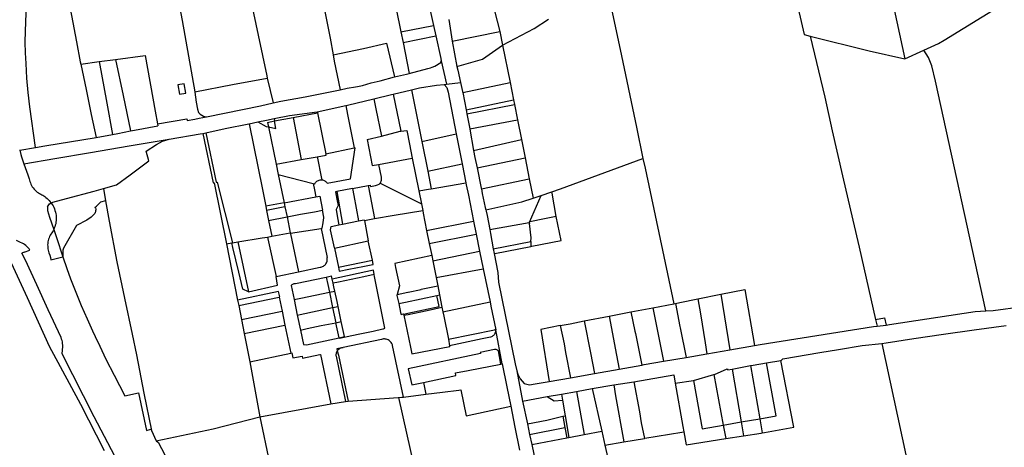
# Model space of a CAD drawing. Header units: inches. Extents: x 210911 to 224988, y 571697 to 586201.
# Tile 69 of 256: x 217636 to 218325, y 578153 to 578452. Entities that reach past the tile are written whole.
import ezdxf

# ---------------------------------------------------------------- set-up
doc = ezdxf.new("R2010")
doc.units = ezdxf.units.IN
doc.header["$MEASUREMENT"] = 0

msp = doc.modelspace()

# ---------------------------------------------------------------- linework, layer by layer
for points in [[(217647.078, 578362.769), (217643.17, 578391.126), (217642.003, 578401.202), (217641.122, 578411.306), (217640.47, 578421.41), (217640.112, 578428.96), (217639.963, 578436.517), (217640.086, 578444.167), (217640.515, 578456.778), (217641.26, 578474.477), (217641.84, 578482.027), (217642.993, 578494.697), (217644.505, 578509.769), (217646.372, 578527.458), (217649.889, 578555.164), (217653.29, 578582.951), (217656.784, 578610.579), (217660.263, 578638.196), (217663.678, 578665.703), (217665.501, 578680.745), (217674.186, 578680.101)], [(217825.586, 578576.998), (217830.087, 578552.924), (217834.365, 578531.157), (217841.007, 578498.36), (217845.138, 578479.614), (217849.125, 578458.893), (217853.046, 578439.123), (217855.166, 578427.618)], [(217703.779, 578536.774), (217657.587, 578529.144), (217661.8, 578508.678), (217665.749, 578488.971), (217667.877, 578478.477), (217675.772, 578436.676), (217678.441, 578422.711), (217678.776, 578421.095)], [(217738.522, 578510.793), (217749.733, 578451.592), (217758.421, 578401.765)], [(218235.495, 578510.857), (218247.473, 578459.229), (218255.075, 578424.866)], [(217791.232, 578497.029), (217793.776, 578485.375), (217797.985, 578464.303), (217802.877, 578441.222), (217808.771, 578413.006), (217809.159, 578411.334)], [(218171.43, 578498.449), (218184.466, 578441.736)], [(218045.775, 578478.196), (218049.257, 578462.709), (218055.966, 578431.353), (218067.394, 578376.927), (218071.827, 578355.148)], [(218282.361, 578437.838), (218335.67, 578470.623)], [(217921.654, 578464.863), (217925.286, 578448.142)], [(217899.299, 578459.81), (217902.576, 578443.706)], [(217968.141, 578458.341), (217971.754, 578443.879)], [(217936.038, 578452.211), (217938.534, 578437.174)], [(217973.676, 578434.275), (217995.858, 578446.065), (218005.763, 578452.441)], [(217902.576, 578443.706), (217925.286, 578448.142)], [(217902.576, 578443.706), (217904.104, 578436.18)], [(217925.286, 578448.142), (217926.937, 578440.864)], [(217938.534, 578437.174), (217971.754, 578443.879)], [(217971.754, 578443.879), (217973.676, 578434.275)], [(218184.466, 578441.736), (218188.864, 578440.644)], [(217855.166, 578427.618), (217876.377, 578432.089), (217892.42, 578435.77)], [(217892.42, 578435.77), (217898.156, 578412.169)], [(217904.104, 578436.18), (217926.937, 578440.864)], [(217904.104, 578436.18), (217908.478, 578414.631)], [(217926.937, 578440.864), (217930.515, 578425.083), (217930.741, 578423.255)], [(217938.534, 578437.174), (217941.796, 578419.516)], [(218188.864, 578440.644), (218229.956, 578430.446)], [(218188.864, 578440.644), (218198.913, 578398.073), (218204.138, 578374.53), (218211.437, 578342.903), (218218.702, 578312.113), (218223.061, 578293.131), (218234.539, 578242.734)], [(218268.343, 578430.811), (218278.519, 578435.371), (218282.361, 578437.838)], [(217941.796, 578419.516), (217959.629, 578424.579), (217973.676, 578434.275)], [(217973.676, 578434.275), (217978.887, 578408.254)], [(218229.956, 578430.446), (218255.075, 578424.866)], [(218255.075, 578424.866), (218268.343, 578430.811)], [(218311.638, 578248.677), (218276.304, 578409.177), (218273.83, 578419.815), (218271.481, 578425.603), (218268.343, 578430.811)], [(217678.776, 578421.095), (217691.63, 578422.841)], [(217678.776, 578421.095), (217682.468, 578403.261), (217686.133, 578385.764), (217689.57, 578369.704)], [(217691.63, 578422.841), (217703.041, 578424.391)], [(217691.63, 578422.841), (217696.892, 578393.739), (217700.928, 578371.905)], [(217703.041, 578424.391), (217723.789, 578427.21)], [(217703.041, 578424.391), (217708.405, 578399.248)], [(217723.789, 578427.21), (217730.8, 578388.22), (217732.33, 578379.24)], [(217855.166, 578427.618), (217856, 578423.089), (217860.104, 578403.135)], [(217908.478, 578414.631), (217921.443, 578418.073), (217923.232, 578418.473), (217924.541, 578418.884), (217926.423, 578419.687), (217930.435, 578422.218), (217930.741, 578423.255)], [(217930.741, 578423.255), (217934.376, 578407.04)], [(217898.156, 578412.169), (217906.59, 578414.13), (217908.478, 578414.631)], [(217941.796, 578419.516), (217942.396, 578416.838), (217944.348, 578408.17)], [(217752.184, 578400.832), (217751.001, 578407.416), (217746.596, 578406.645), (217747.766, 578400.046), (217752.184, 578400.832)], [(217758.421, 578401.765), (217784.757, 578406.735), (217809.159, 578411.334)], [(217809.159, 578411.334), (217813.201, 578393.921)], [(217860.104, 578403.135), (217865.111, 578404.213), (217870.934, 578405.209), (217872.171, 578405.44), (217875.67, 578406.205), (217881.813, 578407.919), (217888.19, 578409.42), (217898.156, 578412.169)], [(217934.376, 578407.04), (217944.348, 578408.17)], [(217944.348, 578408.17), (217945.73, 578402.037), (217945.86, 578401.347)], [(217945.86, 578401.347), (217978.887, 578408.254)], [(217978.887, 578408.254), (217981.312, 578396.143)], [(217758.421, 578401.765), (217758.489, 578401.373), (217759.459, 578394.419), (217760.345, 578389.556), (217761.188, 578387.221), (217762.293, 578386.071), (217763.332, 578385.337), (217764.678, 578384.817), (217766.768, 578384.283)], [(217813.201, 578393.921), (217818.613, 578395.105), (217835.605, 578398.321), (217850.893, 578401.153), (217860.104, 578403.135)], [(217897.082, 578400.019), (217909.987, 578403.042)], [(217909.987, 578403.042), (217915.675, 578404.549), (217927.548, 578406.266), (217932.834, 578406.865)], [(217909.987, 578403.042), (217917.165, 578367.108)], [(217932.834, 578406.865), (217933.062, 578406.891), (217934.376, 578407.04)], [(217932.834, 578406.865), (217934.637, 578404.782), (217935.563, 578401.388), (217941.278, 578372.312)], [(217945.86, 578401.347), (217948.152, 578389.225)], [(217708.405, 578399.248), (217713.517, 578374.345)], [(217766.768, 578384.283), (217804.473, 578392.012), (217813.201, 578393.921)], [(217864.047, 578392.18), (217865.358, 578392.464), (217883.663, 578396.767)], [(217883.663, 578396.767), (217896.039, 578399.766), (217897.082, 578400.019)], [(217883.663, 578396.767), (217885.097, 578389.819), (217889.034, 578370.736)], [(217897.082, 578400.019), (217902.54, 578374.323)], [(217948.152, 578389.225), (217981.312, 578396.143)], [(217981.312, 578396.143), (217981.96, 578392.907)], [(217813.999, 578383.078), (217824.751, 578385.116), (217844.031, 578387.839)], [(217827.257, 578383.822), (217844.197, 578387.043)], [(217844.031, 578387.839), (217864.047, 578392.18)], [(217844.031, 578387.839), (217844.197, 578387.043)], [(217844.197, 578387.043), (217850.193, 578358.38)], [(217864.047, 578392.18), (217865.296, 578385.8), (217869.863, 578362.47)], [(217948.152, 578389.225), (217948.686, 578386.402)], [(217948.686, 578386.402), (217981.96, 578392.907)], [(217981.96, 578392.907), (217984.12, 578382.122)], [(217732.33, 578379.24), (217752.839, 578382.878)], [(217752.839, 578382.878), (217753.089, 578381.599)], [(217753.089, 578381.599), (217758.435, 578382.575)], [(217758.435, 578382.575), (217761.651, 578383.234), (217766.768, 578384.283)], [(217796.527, 578379.392), (217802.648, 578380.815)], [(217802.648, 578380.815), (217808.546, 578381.991), (217813.999, 578383.078)], [(217802.648, 578380.815), (217808.404, 578377.595), (217809.949, 578377.249)], [(217809.301, 578380.381), (217814.294, 578381.337)], [(217809.301, 578380.381), (217809.949, 578377.249)], [(217809.949, 578377.249), (217815.184, 578376.076), (217814.294, 578381.337)], [(217813.999, 578383.078), (217814.294, 578381.337)], [(217814.294, 578381.337), (217827.257, 578383.822)], [(217827.257, 578383.822), (217832.818, 578354.408)], [(217948.686, 578386.402), (217950.699, 578375.753)], [(217950.699, 578375.753), (217984.12, 578382.122)], [(217984.12, 578382.122), (217986.886, 578368.307)], [(217700.928, 578371.905), (217704.733, 578372.642), (217713.517, 578374.345)], [(217713.517, 578374.345), (217716.228, 578374.87), (217732.566, 578377.853)], [(217732.33, 578379.24), (217732.566, 578377.853)], [(217764.005, 578372.678), (217765.353, 578372.91), (217766.251, 578373.116)], [(217766.251, 578373.116), (217779.62, 578376.188), (217796.273, 578379.333), (217796.527, 578379.392)], [(217766.251, 578373.116), (217773.475, 578338.518), (217774.092, 578338.649), (217784.889, 578296.265)], [(217796.527, 578379.392), (217805.747, 578333.397), (217808.083, 578321.74)], [(217809.949, 578377.249), (217815.361, 578351.073)], [(217889.034, 578370.736), (217902.043, 578374.27), (217902.54, 578374.323)], [(217902.54, 578374.323), (217906.686, 578374.762)], [(217906.686, 578374.762), (217908.58, 578365.256), (217910.559, 578355.325)], [(217950.699, 578375.753), (217950.718, 578375.655), (217953.474, 578360.827)], [(217638.954, 578351.48), (217660.709, 578355.167), (217685.486, 578359.213), (217712.64, 578363.968), (217740.494, 578368.688)], [(217647.078, 578362.769), (217653.521, 578363.934), (217689.57, 578369.704)], [(217689.57, 578369.704), (217700.928, 578371.905)], [(217694.536, 578334.232), (217703.735, 578336.814), (217713.328, 578343.764), (217726.292, 578353.545), (217724.517, 578360.168), (217731.739, 578364.987), (217733.822, 578366.122), (217735.872, 578367.165), (217740.494, 578368.688)], [(217740.494, 578368.688), (217762.154, 578372.359), (217764.005, 578372.678)], [(217764.005, 578372.678), (217771.322, 578338.064)], [(217879.013, 578368.316), (217889.034, 578370.736)], [(217879.013, 578368.316), (217882.439, 578350.142), (217887.01, 578350.984)], [(217917.165, 578367.108), (217941.278, 578372.312)], [(217917.165, 578367.108), (217921.357, 578346.344)], [(217941.278, 578372.312), (217945.379, 578351.431)], [(217953.474, 578360.827), (217986.886, 578368.307)], [(217986.886, 578368.307), (217989.422, 578355.644)], [(217635.915, 578360.982), (217636.179, 578361.024)], [(217636.179, 578361.024), (217647.078, 578362.769)], [(217636.179, 578361.024), (217636.885, 578357.817)], [(217850.193, 578358.38), (217869.863, 578362.47)], [(217851.148, 578337.808), (217867.362, 578340.872), (217870.643, 578362.632)], [(217869.863, 578362.47), (217870.643, 578362.632)], [(217953.474, 578360.827), (217954.384, 578355.928), (217955.905, 578348.511)], [(217636.885, 578357.817), (217637.258, 578356.364), (217637.684, 578354.927), (217638.164, 578353.506), (217638.697, 578352.104)], [(217815.361, 578351.073), (217832.818, 578354.408)], [(217832.818, 578354.408), (217844.039, 578356.303)], [(217844.039, 578356.303), (217850.403, 578357.377), (217850.193, 578358.38)], [(217844.039, 578356.303), (217844.247, 578355.273), (217846.839, 578342.433), (217847.282, 578340.239)], [(217887.01, 578350.984), (217910.559, 578355.325)], [(217910.559, 578355.325), (217915.116, 578332.451)], [(217955.905, 578348.511), (217989.422, 578355.644)], [(217989.422, 578355.644), (217992.37, 578340.922)], [(218008.1, 578331.886), (218014.274, 578333.962), (218071.827, 578355.148)], [(218071.827, 578355.148), (218073.441, 578348.408), (218093.352, 578253.672)], [(217638.697, 578352.104), (217638.954, 578351.48)], [(217638.954, 578351.48), (217639.97, 578348.902), (217640.915, 578346.297), (217641.789, 578343.668), (217642.591, 578341.016)], [(217815.361, 578351.073), (217816.818, 578344.026)], [(217887.01, 578350.984), (217888.698, 578342.092)], [(217921.357, 578346.344), (217945.379, 578351.431)], [(217921.357, 578346.344), (217923.852, 578333.984)], [(217945.379, 578351.431), (217947.975, 578338.217)], [(217955.905, 578348.511), (217958.803, 578334.381), (217958.887, 578333.864)], [(217642.591, 578341.016), (217643.16, 578339.091)], [(217643.16, 578339.091), (217643.492, 578338.134), (217643.888, 578337.202), (217644.346, 578336.299), (217644.865, 578335.429), (217645.441, 578334.597), (217646.072, 578333.805), (217646.755, 578333.057), (217647.488, 578332.358), (217648.266, 578331.71), (217649.086, 578331.116), (217649.945, 578330.579), (217650.838, 578330.102)], [(217816.818, 578344.026), (217841.311, 578337.589)], [(217816.818, 578344.026), (217820.93, 578324.14)], [(217842.309, 578337.327), (217842.594, 578337.872), (217842.944, 578338.377), (217843.354, 578338.835), (217843.818, 578339.238), (217844.328, 578339.581), (217844.877, 578339.858), (217845.456, 578340.065), (217846.056, 578340.199), (217846.668, 578340.257), (217847.282, 578340.239)], [(217847.282, 578340.239), (217847.868, 578340.151), (217848.439, 578339.995), (217848.988, 578339.772), (217849.507, 578339.487), (217849.988, 578339.143), (217850.427, 578338.745), (217850.815, 578338.298), (217851.148, 578337.808)], [(217888.698, 578342.092), (217888.833, 578341.499), (217888.896, 578340.893), (217888.885, 578340.285), (217888.803, 578339.682), (217888.648, 578339.093), (217888.425, 578338.527), (217888.135, 578337.992)], [(217958.887, 578333.864), (217992.37, 578340.922)], [(217992.37, 578340.922), (217995.058, 578327.499)], [(217658.102, 578324.068), (217659.275, 578324.668), (217668.862, 578327.293), (217688.06, 578332.415), (217694.536, 578334.232)], [(217694.536, 578334.232), (217696.088, 578325.567)], [(217771.322, 578338.064), (217772.007, 578338.208), (217780.539, 578295.541)], [(217841.311, 578337.589), (217842.221, 578333.128)], [(217841.311, 578337.589), (217842.309, 578337.327)], [(217842.221, 578333.128), (217843.206, 578328.301)], [(217857.773, 578332.033), (217856.943, 578331.875)], [(217856.943, 578331.875), (217857.882, 578326.7), (217858.684, 578322.23), (217857.318, 578319.386)], [(217868.842, 578334.136), (217857.773, 578332.033)], [(217857.773, 578332.033), (217861.806, 578309.234)], [(217868.842, 578334.136), (217879.774, 578336.169)], [(217868.842, 578334.136), (217869.616, 578329.337), (217871.303, 578320.326), (217872.905, 578311.491)], [(217879.774, 578336.169), (217881.151, 578336.405), (217881.307, 578335.492), (217884.855, 578336.201), (217886.212, 578336.665), (217887.335, 578337.232), (217888.135, 578337.992)], [(217879.774, 578336.169), (217879.961, 578335.187), (217884.15, 578313.195)], [(217888.135, 578337.992), (217916.925, 578323.37)], [(217915.116, 578332.451), (217921.805, 578333.625), (217923.852, 578333.984)], [(217915.116, 578332.451), (217916.925, 578323.37)], [(217923.852, 578333.984), (217947.975, 578338.217)], [(217947.975, 578338.217), (217948.253, 578336.801)], [(217948.253, 578336.801), (217949.799, 578329.455), (217953.386, 578311.289)], [(217958.887, 578333.864), (217959.421, 578330.571)], [(218000.617, 578329.369), (218008.1, 578331.886)], [(218008.259, 578331.011), (218008.1, 578331.886)], [(217650.838, 578330.102), (217651.559, 578329.786), (217652.257, 578329.421), (217652.928, 578329.011), (217653.57, 578328.555)], [(217653.57, 578328.555), (217654.428, 578327.919), (217655.248, 578327.235), (217656.028, 578326.505), (217656.765, 578325.733), (217657.457, 578324.919), (217658.102, 578324.068)], [(217688.648, 578320.919), (217689.64, 578321.713), (217691.533, 578323.641), (217692.582, 578324.672)], [(217696.088, 578325.567), (217692.582, 578324.672)], [(217696.088, 578325.567), (217698.626, 578311.392), (217704.037, 578283.003), (217709.378, 578257.482), (217714.603, 578232.426), (217717.716, 578218.034), (217722.948, 578191.11), (217728.167, 578165.148)], [(217820.93, 578324.14), (217843.206, 578328.301)], [(217843.206, 578328.301), (217845.946, 578328.813), (217847.79, 578318.961)], [(217959.421, 578330.571), (217961.408, 578320.859), (217961.921, 578319.277)], [(217961.921, 578319.277), (217987.186, 578324.852)], [(217987.186, 578324.852), (217995.058, 578327.499)], [(217992.42, 578310.723), (218000.617, 578329.369)], [(217995.058, 578327.499), (218000.617, 578329.369)], [(218011.248, 578314.608), (218008.259, 578331.011)], [(217655.503, 578321.448), (217656.962, 578323.485), (217658.102, 578324.068)], [(217655.503, 578321.448), (217655.583, 578318.885)], [(217655.583, 578318.885), (217656.994, 578314.151), (217659.851, 578305.482)], [(217658.102, 578324.068), (217658.751, 578323.094), (217659.339, 578322.08), (217659.862, 578321.033), (217660.318, 578319.954), (217660.706, 578318.849), (217661.024, 578317.722), (217661.271, 578316.578), (217661.447, 578315.42), (217661.549, 578314.253), (217661.578, 578313.082), (217661.534, 578311.912), (217661.417, 578310.747), (217661.228, 578309.591), (217660.966, 578308.45), (217660.634, 578307.327)], [(217689.101, 578320.536), (217689.199, 578319.882), (217689.22, 578319.22), (217689.165, 578318.561), (217689.034, 578317.913), (217688.83, 578317.284), (217688.554, 578316.682), (217688.21, 578316.117)], [(217688.648, 578320.919), (217688.883, 578320.737), (217689.101, 578320.536)], [(217820.93, 578324.14), (217808.083, 578321.74)], [(217808.083, 578321.74), (217808.655, 578318.887)], [(217821.522, 578321.274), (217808.655, 578318.887)], [(217808.655, 578318.887), (217810.077, 578311.795)], [(217820.93, 578324.14), (217821.522, 578321.274)], [(217821.522, 578321.274), (217822.961, 578314.321)], [(217822.961, 578314.321), (217832.364, 578316.163), (217842.07, 578317.972), (217847.79, 578318.961)], [(217846.953, 578306.271), (217847.521, 578306.359), (217848.233, 578310.09), (217848.591, 578312.286), (217848.749, 578313.415), (217848.643, 578314.219), (217847.79, 578318.961)], [(217857.318, 578319.386), (217858.349, 578313.555), (217859.194, 578308.703)], [(217884.15, 578313.195), (217897.947, 578315.439), (217917.86, 578318.678)], [(217916.925, 578323.37), (217917.86, 578318.678)], [(217917.86, 578318.678), (217918.212, 578316.912), (217920.614, 578304.859)], [(217961.921, 578319.277), (217962.261, 578318.227), (217962.907, 578315.218), (217964.78, 578305.553)], [(217688.21, 578316.117), (217686.078, 578314.218), (217682.938, 578312.087), (217675.721, 578308.325), (217666.702, 578292.566), (217666.289, 578291.014), (217666.245, 578286.452)], [(217810.077, 578311.795), (217822.961, 578314.321)], [(217810.077, 578311.795), (217812.279, 578300.808)], [(217822.961, 578314.321), (217825.25, 578303.25)], [(217861.806, 578309.234), (217872.905, 578311.491)], [(217872.905, 578311.491), (217876.974, 578312.318)], [(217876.974, 578312.318), (217877.064, 578311.835)], [(217877.064, 578311.835), (217884.15, 578313.195)], [(217877.064, 578311.835), (217879.71, 578297.57)], [(217920.614, 578304.859), (217953.386, 578311.289)], [(217953.386, 578311.289), (217955.172, 578302.18)], [(218011.248, 578314.608), (218002.902, 578312.869), (217992.768, 578310.794)], [(217993.342, 578293.685), (217994.151, 578293.842), (218014.569, 578297.801), (218011.248, 578314.608)], [(217659.851, 578305.482), (217659.434, 578304.677), (217658.978, 578303.894), (217658.485, 578303.133)], [(217660.634, 578307.327), (217660.267, 578306.394), (217659.851, 578305.482)], [(217659.851, 578305.482), (217661.688, 578299.913), (217666.245, 578286.452)], [(217825.321, 578302.91), (217846.953, 578306.271)], [(217846.953, 578306.271), (217850.943, 578285.85)], [(217856.14, 578292.77), (217853.41, 578305.39), (217853.77, 578307.6)], [(217853.77, 578307.6), (217859.194, 578308.703)], [(217859.194, 578308.703), (217861.806, 578309.234)], [(217920.614, 578304.859), (217922.422, 578295.783)], [(217964.78, 578305.553), (217992.307, 578310.466)], [(217964.78, 578305.553), (217965.321, 578302.759), (217967.229, 578292.096)], [(217992.307, 578310.466), (217992.42, 578310.723)], [(217992.307, 578310.466), (217992.494, 578309.716)], [(217992.768, 578310.794), (217992.42, 578310.723)], [(217993.481, 578297.247), (217993.572, 578299.58), (217992.494, 578309.716)], [(217636.725, 578296.486), (217635.744, 578296.88), (217634.791, 578297.336), (217633.868, 578297.851)], [(217658.485, 578303.133), (217657.917, 578302.317), (217657.407, 578301.464), (217656.956, 578300.578), (217656.567, 578299.664), (217656.241, 578298.724), (217655.981, 578297.765), (217655.787, 578296.79), (217655.66, 578295.804), (217655.601, 578294.812), (217655.611, 578293.818), (217655.688, 578292.827)], [(217788.598, 578296.882), (217805.545, 578299.703), (217809.37, 578300.26)], [(217809.37, 578300.26), (217812.279, 578300.808)], [(217809.37, 578300.26), (217809.64, 578299), (217815.28, 578272.67)], [(217812.279, 578300.808), (217825.25, 578303.25)], [(217825.25, 578303.25), (217825.321, 578302.91)], [(217825.321, 578302.91), (217825.387, 578302.591), (217830.91, 578276)], [(217856.187, 578292.542), (217879.71, 578297.57)], [(217882.64, 578284.1), (217879.71, 578297.57)], [(217922.422, 578295.783), (217955.172, 578302.18)], [(217955.172, 578302.18), (217957.54, 578290.375)], [(217967.229, 578292.096), (217993.481, 578297.247)], [(217993.481, 578297.247), (217993.342, 578293.685)], [(217643.194, 578291.125), (217642.575, 578291.992), (217641.893, 578292.811), (217641.153, 578293.577), (217640.358, 578294.287), (217639.513, 578294.936), (217638.623, 578295.521), (217637.692, 578296.038), (217636.725, 578296.486)], [(217639.172, 578289.644), (217643.194, 578291.125)], [(217655.688, 578292.827), (217655.829, 578291.905), (217656.015, 578290.991), (217656.244, 578290.088), (217656.518, 578289.196)], [(217780.539, 578295.541), (217784.403, 578296.184)], [(217780.539, 578295.541), (217788.412, 578256.174)], [(217784.403, 578296.184), (217784.889, 578296.265)], [(217796.02, 578261.98), (217791.966, 578263.772), (217789.2, 578275.675), (217785.149, 578292.996), (217784.403, 578296.184)], [(217784.889, 578296.265), (217788.598, 578296.882)], [(217788.598, 578296.882), (217796.02, 578261.98)], [(217856.14, 578292.77), (217856.187, 578292.542)], [(217856.187, 578292.542), (217858.9, 578279.29)], [(217922.422, 578295.783), (217924.125, 578287.235)], [(217924.857, 578283.562), (217957.54, 578290.375)], [(217957.54, 578290.375), (217960.039, 578278.149)], [(217967.229, 578292.096), (217967.869, 578288.737)], [(217968.165, 578288.795), (217993.342, 578293.685)], [(217639.172, 578289.644), (217637.569, 578289.054)], [(217640.038, 578284.17), (217639.283, 578285.832), (217638.46, 578287.461), (217637.569, 578289.054)], [(217664.989, 578230.011), (217656.055, 578249.449), (217648.077, 578266.788), (217640.038, 578284.17)], [(217656.518, 578289.196), (217657.031, 578287.604), (217657.483, 578285.993), (217657.876, 578284.367)], [(217657.876, 578284.367), (217657.902, 578284.264), (217666.245, 578286.452)], [(217666.245, 578286.452), (217669.018, 578278.262), (217671.608, 578271.06), (217675.227, 578261.675), (217679.116, 578252.388), (217683.116, 578243.095), (217686.975, 578234.664), (217688.77, 578230.865), (217692.024, 578223.942), (217696.375, 578214.964), (217702.062, 578203.625), (217709.468, 578189.368), (217719.215, 578191.463), (217724.637, 578165.109), (217727.739, 578166.078), (217728.167, 578165.148)], [(217846.066, 578279.159), (217846.687, 578279.244), (217847.294, 578279.399), (217847.879, 578279.623), (217848.435, 578279.913), (217848.954, 578280.264), (217849.428, 578280.673), (217849.853, 578281.134), (217850.222, 578281.64), (217850.531, 578282.185), (217850.775, 578282.763), (217850.951, 578283.364), (217851.056, 578283.982), (217851.091, 578284.608), (217851.053, 578285.233), (217850.943, 578285.85)], [(217858.9, 578279.29), (217882.64, 578284.1)], [(217858.9, 578279.29), (217859.542, 578276.354), (217866.222, 578277.712), (217875.925, 578279.628), (217881.823, 578280.844), (217883.283, 578281.145), (217882.64, 578284.1)], [(217924.125, 578287.235), (217898.3, 578281.77), (217898.914, 578278.995), (217901.645, 578266.141), (217900.021, 578260.167)], [(217924.125, 578287.235), (217924.857, 578283.562)], [(217924.857, 578283.562), (217927.181, 578271.896)], [(217968.165, 578288.795), (217967.869, 578288.737)], [(217967.869, 578288.737), (217970.398, 578275.453), (217970.918, 578268.824), (217982.468, 578211.621), (217983.579, 578206.81)], [(217630.023, 578282.253), (217641.171, 578257.995), (217656.77, 578223.988), (217664.24, 578209.763), (217678.483, 578183.459), (217695.206, 578151.091)], [(217830.91, 578276), (217846.066, 578279.159)], [(217883.344, 578277.018), (217854.612, 578270.888)], [(217883.873, 578274.062), (217883.344, 578277.018)], [(217927.181, 578271.896), (217960.039, 578278.149)], [(217960.039, 578278.149), (217964.906, 578255.082)], [(217796.02, 578261.98), (217816.35, 578266.63), (217815.28, 578272.67)], [(217815.28, 578272.67), (217830.91, 578276)], [(217828.941, 578267.869), (217850.303, 578272.288)], [(217850.303, 578272.288), (217854.142, 578273.082)], [(217850.303, 578272.288), (217851.422, 578267.011)], [(217854.612, 578270.888), (217854.142, 578273.082)], [(217855.251, 578267.904), (217854.612, 578270.888)], [(217883.873, 578274.062), (217876.59, 578272.51), (217858.92, 578268.74), (217855.321, 578267.92)], [(217891.321, 578236.637), (217888.142, 578252.81), (217884.119, 578272.688), (217883.873, 578274.062)], [(217927.181, 578271.896), (217928.309, 578266.233)], [(217825.898, 578266.334), (217826.217, 578266.728), (217826.588, 578267.074), (217827.004, 578267.363), (217827.456, 578267.592), (217827.936, 578267.754), (217828.435, 578267.847), (217828.941, 578267.869)], [(217825.898, 578266.334), (217827.957, 578256.533)], [(217851.422, 578267.011), (217852.566, 578261.62)], [(217855.321, 578267.92), (217855.251, 578267.904)], [(217856.418, 578262.418), (217855.798, 578265.35), (217855.251, 578267.904)], [(217900.021, 578260.167), (217907.561, 578261.773), (217907.587, 578261.652), (217916.698, 578263.592), (217916.664, 578263.753), (217928.309, 578266.233)], [(217928.309, 578266.233), (217929.575, 578259.878)], [(218126.234, 578260.268), (218143.192, 578263.689), (218149.827, 578224.376)], [(218311.638, 578248.677), (218316.809, 578248.94), (218399.621, 578260.037), (218398.776, 578263.895)], [(217817.546, 578258.299), (217817.881, 578258.369), (217817.071, 578262.284), (217817.043, 578262.278), (217788.412, 578256.174)], [(217788.412, 578256.174), (217789.176, 578252.353)], [(217789.176, 578252.353), (217817.546, 578258.299)], [(217817.546, 578258.299), (217819.549, 578248.546)], [(217827.957, 578256.533), (217832.526, 578257.466), (217852.566, 578261.62)], [(217827.957, 578256.533), (217830.13, 578245.76)], [(217852.566, 578261.62), (217856.418, 578262.418)], [(217852.566, 578261.62), (217854.82, 578250.99)], [(217858.662, 578251.819), (217857.957, 578255.14), (217856.418, 578262.418)], [(217900.021, 578260.167), (217899.844, 578259.517), (217901.051, 578253.804)], [(217901.051, 578253.804), (217905.882, 578254.833), (217927.812, 578259.502)], [(217904.534, 578246.442), (217907.532, 578247.081), (217929.463, 578251.752), (217927.812, 578259.502)], [(217927.812, 578259.502), (217929.575, 578259.878)], [(217929.575, 578259.878), (217931.3, 578251.223)], [(218094.56, 578253.905), (218097.651, 578254.501), (218110.164, 578257.026)], [(218110.164, 578257.026), (218126.234, 578260.268)], [(218110.164, 578257.026), (218112.108, 578246.595)], [(218126.234, 578260.268), (218132.67, 578221.425)], [(217789.176, 578252.353), (217791.136, 578242.554)], [(217830.13, 578245.76), (217854.732, 578250.971), (217854.82, 578250.99)], [(217854.82, 578250.99), (217858.662, 578251.819)], [(217854.82, 578250.99), (217857.08, 578240.42)], [(217860.916, 578241.201), (217858.662, 578251.819)], [(217901.051, 578253.804), (217902.383, 578247.499), (217902.738, 578246.17), (217904.514, 578246.536), (217904.534, 578246.442)], [(217904.717, 578245.561), (217907.72, 578246.201), (217920.995, 578249.028), (217931.3, 578251.223)], [(217931.3, 578251.223), (217931.966, 578247.883)], [(217931.966, 578247.883), (217964.906, 578255.082)], [(217964.906, 578255.082), (217965.537, 578251.926), (217969.009, 578235.477)], [(218063.451, 578247.904), (218078.711, 578250.848)], [(218078.711, 578250.848), (218093.352, 578253.672)], [(218078.711, 578250.848), (218086.281, 578213.447)], [(218093.352, 578253.672), (218094.56, 578253.905)], [(218094.56, 578253.905), (218097.605, 578237.694)], [(217791.136, 578242.554), (217819.549, 578248.546)], [(217791.136, 578242.554), (217793.097, 578232.746)], [(217819.549, 578248.546), (217821.554, 578238.782)], [(217830.13, 578245.76), (217830.339, 578244.771), (217832.34, 578235.28)], [(217904.534, 578246.442), (217904.717, 578245.561)], [(217904.717, 578245.561), (217909.329, 578223.376), (217910.288, 578218.535), (217936.752, 578223.861)], [(217931.966, 578247.883), (217932.57, 578244.852), (217935.77, 578228.79)], [(218030.818, 578241.609), (218048.182, 578244.959)], [(218048.182, 578244.959), (218063.451, 578247.904)], [(218048.182, 578244.959), (218051.912, 578225.278), (218052.417, 578222.615), (218055.186, 578208.008)], [(218063.451, 578247.904), (218066.206, 578234.495), (218066.557, 578232.788), (218071.07, 578210.822)], [(218112.108, 578246.595), (218115.433, 578226.278)], [(218234.539, 578242.734), (218240.812, 578243.725), (218241.889, 578238.75)], [(218234.539, 578242.734), (218235.621, 578237.985)], [(218241.889, 578238.75), (218244.274, 578239.041), (218304.202, 578248.3), (218311.638, 578248.677)], [(217793.097, 578232.746), (217821.554, 578238.782)], [(217821.554, 578238.782), (217825.573, 578219.21)], [(217832.34, 578235.28), (217836.95, 578236.29), (217846.81, 578238.33), (217857.08, 578240.42)], [(217832.34, 578235.28), (217834.49, 578225.13), (217836.65, 578224.97), (217859.33, 578229.86)], [(217857.08, 578240.42), (217860.916, 578241.201)], [(217859.33, 578229.86), (217857.08, 578240.42)], [(217859.692, 578229.51), (217868.198, 578231.344), (217873.945, 578232.559), (217883.195, 578234.506), (217890.007, 578236.022)], [(217863.147, 578230.683), (217860.916, 578241.201)], [(217890.007, 578236.022), (217890.475, 578236.159), (217890.916, 578236.366), (217891.321, 578236.637)], [(217935.77, 578228.79), (217968.143, 578235.303)], [(217968.677, 578235.41), (217968.143, 578235.303)], [(217968.698, 578235.297), (217968.731, 578234.701), (217968.685, 578234.105), (217968.561, 578233.521)], [(217969.009, 578235.477), (217968.677, 578235.41)], [(217968.677, 578235.41), (217968.698, 578235.297)], [(217973.335, 578211.596), (217969.009, 578235.477)], [(218014.022, 578238.376), (218000.373, 578235.758), (218006.335, 578199.358)], [(218014.022, 578238.376), (218020.99, 578239.713), (218030.818, 578241.609)], [(218014.022, 578238.376), (218016.659, 578225.569), (218017.782, 578219.601), (218021.098, 578201.972)], [(218030.818, 578241.609), (218035.113, 578219.371)], [(218097.605, 578237.694), (218097.784, 578236.919)], [(218097.784, 578236.919), (218102.032, 578216.156)], [(218153.893, 578225.075), (218233.051, 578237.672), (218235.621, 578237.985)], [(218235.621, 578237.985), (218241.889, 578238.75)], [(218238.785, 578225.968), (218241.863, 578226.322), (218261.309, 578229.453), (218282.008, 578232.365), (218303.356, 578235.405), (218325.83, 578238.398)], [(217666.174, 578223.73), (217666.152, 578224.802), (217666.059, 578225.87), (217665.896, 578226.93), (217665.662, 578227.976), (217665.359, 578229.005), (217664.989, 578230.011)], [(217793.097, 578232.746), (217797.02, 578213.13)], [(217859.33, 578229.86), (217863.147, 578230.683)], [(217859.33, 578229.86), (217859.417, 578229.451)], [(217859.692, 578229.51), (217859.417, 578229.451)], [(217904.312, 578188.421), (217896.819, 578224.521), (217896.656, 578225.046), (217896.5, 578225.421), (217896.252, 578225.902), (217895.894, 578226.469), (217895.424, 578227.053), (217894.849, 578227.604), (217894.313, 578228.019), (217893.751, 578228.363), (217893.103, 578228.655), (217892.29, 578228.902), (217891.679, 578229.001), (217891.043, 578229.049), (217890.518, 578229.033), (217890.041, 578228.985), (217889.661, 578228.928), (217888.993, 578228.748), (217862.248, 578223.076)], [(217935.77, 578228.79), (217936.675, 578224.248)], [(217965.305, 578230.37), (217959.423, 578229.112), (217949.714, 578227.029), (217936.675, 578224.248)], [(217968.561, 578233.521), (217968.362, 578232.962), (217968.092, 578232.434), (217967.755, 578231.947), (217967.357, 578231.507), (217966.905, 578231.124), (217966.406, 578230.803), (217965.87, 578230.55), (217965.305, 578230.37)], [(217665.829, 578218.593), (217666.174, 578223.73)], [(217862.248, 578223.076), (217857.816, 578222.136), (217858.137, 578220.792)], [(217860.971, 578222.722), (217860.415, 578222.547), (217859.883, 578222.308), (217859.383, 578222.008), (217858.921, 578221.653), (217858.504, 578221.245), (217858.137, 578220.792)], [(217860.971, 578222.722), (217862.248, 578223.076)], [(217972.562, 578211.446), (217970.785, 578220.818), (217970.649, 578220.796), (217970.402, 578221.051), (217970.085, 578221.267), (217969.607, 578221.459), (217969.155, 578221.579), (217968.641, 578221.612), (217968.075, 578221.573), (217958.09, 578219.578), (217958.213, 578218.782), (217907.639, 578208.132), (217910.33, 578196.903), (217918.447, 578198.616)], [(217936.675, 578224.248), (217936.752, 578223.861)], [(218115.433, 578226.278), (218116.629, 578218.666)], [(218116.629, 578218.666), (218132.67, 578221.425)], [(218132.67, 578221.425), (218149.827, 578224.376)], [(218149.827, 578224.376), (218153.893, 578225.075)], [(218169.68, 578215.073), (218195.468, 578219.677), (218208.665, 578221.783), (218225.188, 578224.402), (218238.785, 578225.968)], [(218238.785, 578225.968), (218264.113, 578109.281)], [(217752.318, 578056.486), (217745.617, 578063.908), (217731.802, 578090.493), (217722.415, 578108.322), (217702.541, 578147.053), (217688.225, 578174.712), (217665.829, 578218.593)], [(217797.02, 578213.13), (217825.573, 578219.21)], [(217825.573, 578219.21), (217826.28, 578219.36)], [(217826.28, 578219.36), (217827.08, 578215.8), (217833.52, 578217.07), (217833.85, 578215.59), (217845.97, 578218.09), (217846.38, 578218.18), (217853.6, 578183.74)], [(217858.137, 578220.792), (217857.834, 578220.313), (217857.587, 578219.803), (217857.4, 578219.269), (217857.275, 578218.716), (217857.214, 578218.153), (217857.217, 578217.586), (217857.285, 578217.024)], [(217857.285, 578217.024), (217858.948, 578209.178), (217861.626, 578196.504), (217863.487, 578187.572), (217863.973, 578185.24)], [(217858.137, 578220.792), (217858.894, 578217.623), (217865.733, 578185.495)], [(218035.113, 578219.371), (218037.901, 578204.948)], [(218086.281, 578213.447), (218102.032, 578216.156)], [(218102.032, 578216.156), (218116.629, 578218.666)], [(218168.366, 578214.043), (218168.835, 578214.121), (218169.68, 578215.073)], [(217797.02, 578213.13), (217803.95, 578174.63)], [(217918.447, 578198.616), (217941.12, 578203.401), (217940.68, 578205.456), (217949.606, 578206.995), (217972.562, 578211.446)], [(217972.562, 578211.446), (217973.335, 578211.596)], [(217973.335, 578211.596), (217976.734, 578195.567), (217979.429, 578182.022)], [(218037.901, 578204.948), (218055.186, 578208.008)], [(218055.186, 578208.008), (218071.07, 578210.822)], [(218071.07, 578210.822), (218072.797, 578211.128), (218086.281, 578213.447)], [(218121.417, 578204.162), (218121.81, 578204.277), (218130.789, 578208.261), (218131.179, 578207.431), (218134.197, 578208.01)], [(218134.197, 578208.01), (218147.009, 578210.466)], [(218134.197, 578208.01), (218140.445, 578171.053)], [(218147.009, 578210.466), (218148.879, 578210.825), (218158.316, 578212.383)], [(218147.009, 578210.466), (218153.513, 578173.305)], [(218153.513, 578173.305), (218164.958, 578175.277), (218158.316, 578212.383)], [(218155.239, 578163.444), (218156.925, 578163.74), (218177.434, 578167.46), (218168.366, 578214.043)], [(218158.316, 578212.383), (218168.366, 578214.043)], [(217983.579, 578206.81), (217984.305, 578204.508), (217985.989, 578201.194), (217988.711, 578197.894), (217992.511, 578196.945), (217996.478, 578197.619), (218006.335, 578199.358)], [(217983.579, 578206.81), (217987.665, 578185.661)], [(218006.335, 578199.358), (218021.098, 578201.972)], [(218021.098, 578201.972), (218037.901, 578204.948)], [(218065.38, 578199.191), (218093.47, 578203.867)], [(218093.47, 578203.867), (218094.488, 578198.092)], [(218107.16, 578200.006), (218107.225, 578200.016), (218121.417, 578204.162)], [(218121.417, 578204.162), (218128.026, 578168.913)], [(217918.447, 578198.616), (217919.985, 578190.395)], [(218025.339, 578192.392), (218036.29, 578194.349)], [(218036.29, 578194.349), (218051.557, 578196.89)], [(218036.29, 578194.349), (218043.059, 578164.516)], [(218051.557, 578196.89), (218065.38, 578199.191)], [(218051.557, 578196.89), (218052.717, 578189.367), (218058.455, 578157.118)], [(218065.38, 578199.191), (218069.413, 578178.177), (218070.66, 578170.343), (218072.848, 578159.594)], [(218094.488, 578198.092), (218107.16, 578200.006)], [(218094.488, 578198.092), (218099.817, 578167.856)], [(218107.16, 578200.006), (218113.143, 578166.349)], [(217865.733, 578185.495), (217900.625, 578188.141), (217900.892, 578188.161)], [(217900.892, 578188.161), (217903.3, 578188.344), (217904.312, 578188.421)], [(217900.892, 578188.161), (217923.18, 578088.456)], [(217904.312, 578188.421), (217919.985, 578190.395)], [(217919.985, 578190.395), (217931.739, 578191.875), (217943.192, 578193.236), (217944.53, 578193.437), (217948.171, 578175.38), (217979.429, 578182.022)], [(217987.665, 578185.661), (218004.965, 578188.752)], [(218004.965, 578188.752), (218014.871, 578190.522)], [(218004.965, 578188.752), (218009.882, 578185.834), (218015.575, 578186.368)], [(218014.871, 578190.522), (218025.339, 578192.392)], [(218014.871, 578190.522), (218015.575, 578186.368)], [(218025.339, 578192.392), (218030.78, 578162.299)], [(217803.95, 578174.63), (217853.6, 578183.74)], [(217853.6, 578183.74), (217863.973, 578185.24)], [(217863.973, 578185.24), (217865.733, 578185.495)], [(217979.429, 578182.022), (217982.35, 578167.343), (217985.478, 578151.351)], [(217987.665, 578185.661), (217991.056, 578169.708)], [(218015.575, 578186.368), (218017.43, 578175.426)], [(217771.432, 578166.267), (217803.95, 578174.63)], [(217803.95, 578174.63), (217851.211, 577949.744)], [(217991.056, 578169.708), (218004.632, 578172.34), (218015.848, 578175.045)], [(218015.848, 578175.045), (218017.43, 578175.426)], [(218015.848, 578175.045), (218017.229, 578167.128)], [(218017.43, 578175.426), (218020.005, 578160.21)], [(218140.445, 578171.053), (218153.513, 578173.305)], [(218153.513, 578173.305), (218155.239, 578163.444)], [(217991.056, 578169.708), (217992.613, 578162.382)], [(217992.613, 578162.382), (218017.229, 578167.128)], [(218017.229, 578167.128), (218018.528, 578159.938)], [(218099.817, 578167.856), (218100.491, 578164.169)], [(218113.143, 578166.349), (218128.026, 578168.913)], [(218128.026, 578168.913), (218140.445, 578171.053)], [(218128.026, 578168.913), (218129.806, 578159.417)], [(218140.445, 578171.053), (218142.085, 578161.355)], [(217728.167, 578165.148), (217731.484, 578157.948)], [(217731.484, 578157.948), (217771.432, 578166.267)], [(217992.613, 578162.382), (217994.111, 578155.337)], [(217994.111, 578155.337), (218018.528, 578159.938)], [(218018.528, 578159.938), (218020.005, 578160.21)], [(218020.005, 578160.21), (218030.78, 578162.299)], [(218030.78, 578162.299), (218043.059, 578164.516)], [(218043.059, 578164.516), (218045.262, 578154.849)], [(218058.455, 578157.118), (218072.848, 578159.594)], [(218072.848, 578159.594), (218073.076, 578159.633)], [(218073.076, 578159.633), (218099.144, 578163.937)], [(218099.144, 578163.937), (218100.491, 578164.169)], [(218100.491, 578164.169), (218102.161, 578155.028), (218129.806, 578159.417)], [(218129.806, 578159.417), (218142.085, 578161.355)], [(218142.085, 578161.355), (218154.479, 578163.311), (218155.239, 578163.444)], [(217731.484, 578157.948), (217731.597, 578157.703), (217732.973, 578157.013), (217756.005, 578113.043), (217780.3, 578066.346), (217774.466, 578063.534), (217787.226, 578039.166), (217803.175, 578008.785), (217807.757, 577999.761), (217814.34, 577986.237), (217821.885, 577970.367), (217828.026, 577956.76), (217832.057, 577947.557), (217834.407, 577941.614)], [(217994.111, 578155.337), (217997.946, 578137.301)], [(218045.262, 578154.849), (218058.455, 578157.118)], [(218045.262, 578154.849), (218049.624, 578135.703)]]:
    msp.add_lwpolyline(points)

doc.saveas('drawing.dxf')
